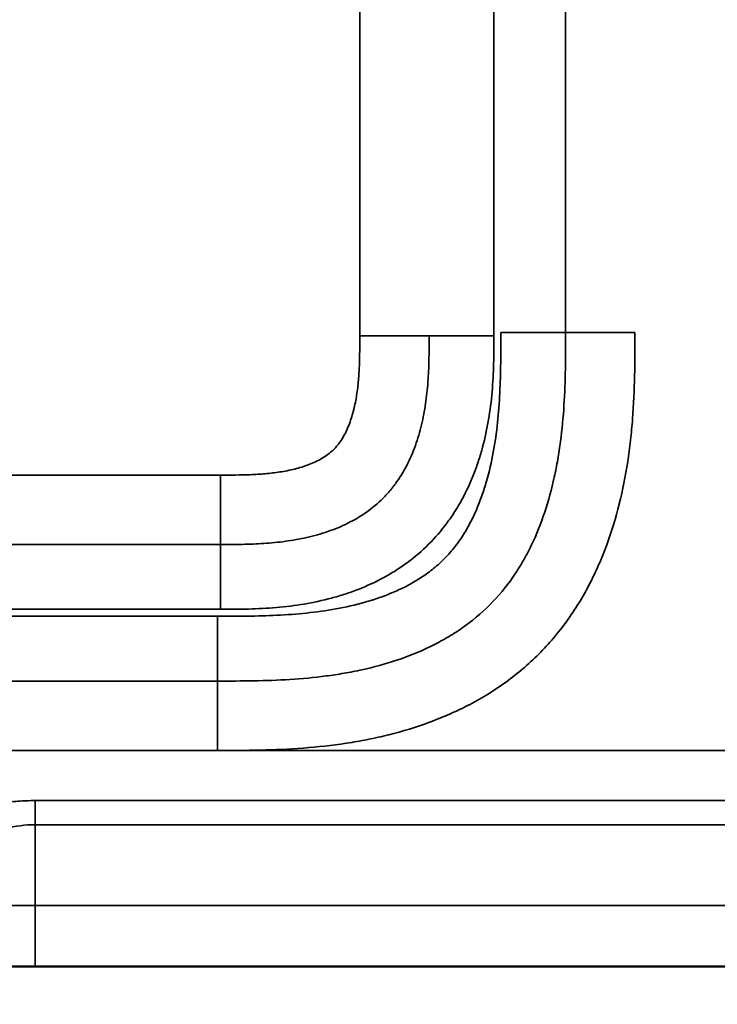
# Model space of a CAD drawing. Header units: millimetres. Extents: x -3206 to 231, y -73 to 1819.
# Tile 14 of 58: x -2460 to -2323, y 801 to 995. Entities that reach past the tile are written whole.
import ezdxf

# ---------------------------------------------------------------- set-up
doc = ezdxf.new("R2010")
doc.units = ezdxf.units.MM
doc.layers.add('Visible (ANSI)', color=7, linetype='Continuous', lineweight=50)
doc.layers.add('Visible Narrow (ANSI)', color=7, linetype='Continuous', lineweight=35)
doc.styles.get("Standard").update_dxf_attribs({"font": 'tahoma.ttf'})
doc.dimstyles.get("Standard").update_dxf_attribs({"dimtxt": 25, "dimasz": 0.18, "dimexe": 0.18, "dimexo": 0.0625, "dimgap": 0.09, "dimtad": 0, "dimtih": 1, "dimtoh": 1, "dimzin": 0, "dimdsep": 46, "dimtxsty": 'Standard', "dimcen": 0.09, "dimadec": 0, "dimazin": 0, "dimtfac": 1, "dimtofl": 0, "dimtmove": 0, "dimatfit": 3, "dimfxl": 1, "dimtolj": 1, "dimtzin": 0, "dimarcsym": 0})

# ---------------------------------------------------------------- blocks, each defined once
blk = doc.blocks.new('*D7')
at = {"color": 0, "lineweight": -2, "transparency": 16777216}
for p, q in [((-3205.85, 868.28), (-3205.85, 595.2)), ((-1155.85, 868.28), (-1155.85, 595.2)), ((-3205.67, 595.38), (-2314.74, 595.38)), ((-1156.03, 595.38), (-2046.95, 595.38))]:
    blk.add_line(p, q, dxfattribs=at)
at = {"color": 0, "transparency": 16777216}
for points in [[(-3205.67, 595.41), (-3205.67, 595.35), (-3205.85, 595.38)], [(-1156.03, 595.41), (-1156.03, 595.35), (-1155.85, 595.38)]]:
    blk.add_solid(points, dxfattribs=at)
at = {"layer": 'Defpoints', "color": 0, "transparency": 16777216}
for p in [(-3205.85, 868.35), (-1155.85, 868.35), (-1155.85, 595.38)]:
    blk.add_point(p, dxfattribs=at)
at = {"color": 0, "transparency": 16777216, "insert": (-2180.85, 595.38), "char_height": 25, "attachment_point": 5}
blk.add_mtext('\\A1;2050.00mm [80{\\H1x;\\S1/2;}]', dxfattribs=at)

msp = doc.modelspace()

# ---------------------------------------------------------------- linework, layer by layer
at = {"layer": 'Visible (ANSI)'}
for p, q in [((-2383.131, 908.284), (-2383.131, 908.284)), ((-2456.845, 808.604), (-2180.845, 808.604))]:
    msp.add_line(p, q, dxfattribs=at)
msp.add_open_spline([(-2456.845, 808.604), (-2464.595, 808.604), (-2472.445, 808.554), (-2480.715, 808.469), (-2481.642, 808.459), (-2482.56, 808.449)], degree=3, knots=[0, 0, 0, 0, 2.324921, 2.324921, 2.6204129, 2.6204129, 2.6204129, 2.6204129], dxfattribs=at)
at = {"layer": 'Visible Narrow (ANSI)'}
for p, q in [((-2392.93, 932.647), (-2392.93, 1693.69)), ((-2366.529, 932.647), (-2366.529, 1693.69)), ((-2352.416, 933.272), (-2352.416, 1693.066)), ((-2379.275, 932.647), (-2392.93, 932.647)), ((-2366.529, 932.647), (-2379.275, 932.647)), ((-2352.416, 933.272), (-2365.161, 933.272)), ((-2338.76, 933.272), (-2352.416, 933.272)), ((-2481.367, 905.254), (-2420.324, 905.254)), ((-2420.324, 891.598), (-2420.324, 905.254)), ((-2420.324, 891.598), (-2481.367, 891.598)), ((-2420.324, 891.598), (-2420.324, 878.853)), ((-2481.367, 878.853), (-2420.324, 878.853)), ((-2420.948, 877.485), (-2480.742, 877.485)), ((-2420.948, 864.74), (-2420.948, 877.485)), ((-2480.742, 864.74), (-2420.948, 864.74)), ((-2420.948, 864.74), (-2420.948, 851.084)), ((-2420.948, 851.084), (-2480.742, 851.084)), ((-2480.742, 851.082), (-2420.948, 851.082)), ((-2420.948, 851.082), (-2210.742, 851.082)), ((-2456.845, 836.487), (-2456.845, 841.22)), ((-2456.845, 841.22), (-2180.845, 841.22)), ((-2456.845, 836.487), (-2456.845, 820.604)), ((-2180.845, 836.487), (-2456.845, 836.487)), ((-2456.845, 820.604), (-2456.845, 808.604)), ((-2456.845, 820.604), (-2180.845, 820.604))]:
    msp.add_line(p, q, dxfattribs=at)
for points, knots in [([(-2180.845, 1806.169), (-2286.99, 1806.169), (-2393.109, 1806.169), (-2499.04, 1806.169), (-2552.005, 1806.169), (-2604.923, 1806.169), (-2657.774, 1806.169), (-2684.199, 1806.169), (-2710.607, 1806.169), (-2736.996, 1806.169), (-2750.191, 1806.169), (-2763.38, 1806.169), (-2776.564, 1806.169), (-2783.157, 1806.169), (-2789.748, 1806.169), (-2796.337, 1806.169), (-2799.632, 1806.169), (-2802.926, 1806.169), (-2806.22, 1806.169), (-2807.867, 1806.169), (-2809.514, 1806.169), (-2811.161, 1806.169), (-2812.275, 1806.169), (-2813.389, 1806.169), (-2814.503, 1806.169), (-2815.036, 1806.169), (-2815.565, 1806.169), (-2816.107, 1806.169), (-2816.214, 1806.169), (-2816.322, 1806.169), (-2816.43, 1806.169), (-2816.862, 1806.169), (-2817.293, 1806.169), (-2817.724, 1806.169), (-2930.676, 1806.169), (-3043.229, 1806.169), (-3155.186, 1806.169), (-3155.3, 1806.169), (-3155.414, 1806.169), (-3155.529, 1806.169), (-3155.96, 1806.169), (-3156.391, 1806.169), (-3156.823, 1806.168), (-3157.686, 1806.167), (-3158.549, 1806.165), (-3159.411, 1806.157), (-3159.721, 1806.154), (-3160.031, 1806.151), (-3160.341, 1806.146), (-3160.462, 1806.144), (-3160.584, 1806.142), (-3160.706, 1806.14), (-3161.137, 1806.133), (-3161.568, 1806.124), (-3162, 1806.112), (-3162.863, 1806.089), (-3163.726, 1806.055), (-3164.586, 1806.009), (-3164.888, 1805.993), (-3165.189, 1805.975), (-3165.491, 1805.955), (-3166.048, 1805.919), (-3166.605, 1805.876), (-3167.161, 1805.826), (-3168.017, 1805.75), (-3168.87, 1805.657), (-3169.721, 1805.545), (-3170.012, 1805.506), (-3170.303, 1805.465), (-3170.593, 1805.422), (-3171.999, 1805.213), (-3173.397, 1804.947), (-3174.783, 1804.607), (-3175.062, 1804.538), (-3175.341, 1804.467), (-3175.619, 1804.392), (-3176.174, 1804.242), (-3176.727, 1804.08), (-3177.278, 1803.902), (-3177.551, 1803.814), (-3177.822, 1803.723), (-3178.091, 1803.629), (-3178.639, 1803.436), (-3179.18, 1803.229), (-3179.713, 1803.006), (-3179.971, 1802.898), (-3180.228, 1802.786), (-3180.483, 1802.67), (-3181.011, 1802.429), (-3181.53, 1802.17), (-3182.04, 1801.892), (-3182.283, 1801.759), (-3182.523, 1801.622), (-3182.761, 1801.48), (-3182.894, 1801.401), (-3183.025, 1801.321), (-3183.156, 1801.239), (-3183.39, 1801.092), (-3183.622, 1800.94), (-3183.85, 1800.783), (-3183.98, 1800.694), (-3184.109, 1800.604), (-3184.237, 1800.511), (-3184.461, 1800.349), (-3184.681, 1800.182), (-3184.897, 1800.011), (-3185.361, 1799.642), (-3185.804, 1799.253), (-3186.224, 1798.843), (-3186.417, 1798.655), (-3186.605, 1798.462), (-3186.788, 1798.265), (-3187.191, 1797.832), (-3187.571, 1797.378), (-3187.931, 1796.904), (-3188.092, 1796.691), (-3188.25, 1796.474), (-3188.403, 1796.253), (-3188.498, 1796.116), (-3188.591, 1795.978), (-3188.683, 1795.838), (-3188.829, 1795.615), (-3188.971, 1795.39), (-3189.108, 1795.162), (-3189.194, 1795.019), (-3189.279, 1794.874), (-3189.362, 1794.729), (-3189.493, 1794.501), (-3189.619, 1794.27), (-3189.741, 1794.038), (-3190.02, 1793.507), (-3190.278, 1792.966), (-3190.518, 1792.418), (-3190.622, 1792.18), (-3190.722, 1791.942), (-3190.819, 1791.702), (-3191.045, 1791.143), (-3191.253, 1790.576), (-3191.447, 1790.001), (-3191.528, 1789.758), (-3191.608, 1789.514), (-3191.684, 1789.268), (-3191.865, 1788.685), (-3192.031, 1788.097), (-3192.183, 1787.507), (-3192.245, 1787.262), (-3192.306, 1787.017), (-3192.364, 1786.772), (-3192.704, 1785.336), (-3192.966, 1783.886), (-3193.169, 1782.426), (-3193.203, 1782.183), (-3193.235, 1781.941), (-3193.266, 1781.698), (-3193.343, 1781.084), (-3193.41, 1780.469), (-3193.469, 1779.852), (-3193.551, 1778.99), (-3193.615, 1778.126), (-3193.666, 1777.261), (-3193.68, 1777.023), (-3193.692, 1776.786), (-3193.704, 1776.548), (-3193.736, 1775.921), (-3193.76, 1775.295), (-3193.779, 1774.668), (-3193.792, 1774.236), (-3193.803, 1773.804), (-3193.811, 1773.371), (-3193.819, 1772.939), (-3193.825, 1772.507), (-3193.83, 1772.075), (-3193.832, 1771.844), (-3193.835, 1771.613), (-3193.836, 1771.383), (-3193.841, 1770.749), (-3193.843, 1770.115), (-3193.844, 1769.481), (-3193.845, 1769.048), (-3193.845, 1768.616), (-3193.845, 1768.184), (-3193.845, 1767.968), (-3193.845, 1767.751), (-3193.845, 1767.535), (-3193.845, 1767.319), (-3193.845, 1767.103), (-3193.845, 1766.887), (-3193.845, 1766.663), (-3193.845, 1766.44), (-3193.845, 1766.216), (-3193.845, 1468.297), (-3193.845, 1170.378), (-3193.845, 872.459), (-3193.845, 871.428), (-3193.845, 870.398), (-3193.845, 869.368), (-3193.845, 868.935), (-3193.845, 868.503), (-3193.845, 868.071), (-3193.845, 867.811), (-3193.845, 867.552), (-3193.845, 867.292), (-3193.845, 867.119), (-3193.844, 866.947), (-3193.844, 866.774), (-3193.843, 865.909), (-3193.839, 865.044), (-3193.832, 864.18), (-3193.825, 863.315), (-3193.814, 862.451), (-3193.796, 861.586), (-3193.777, 860.722), (-3193.751, 859.857), (-3193.715, 858.993), (-3193.687, 858.315), (-3193.653, 857.638), (-3193.611, 856.96), (-3193.547, 855.91), (-3193.466, 854.86), (-3193.363, 853.809), (-3193.298, 853.138), (-3193.224, 852.466), (-3193.14, 851.794), (-3193.008, 850.739), (-3192.853, 849.688), (-3192.671, 848.647), (-3192.556, 847.989), (-3192.431, 847.333), (-3192.293, 846.681), (-3192.075, 845.643), (-3191.826, 844.612), (-3191.544, 843.591), (-3191.367, 842.954), (-3191.177, 842.321), (-3190.973, 841.691), (-3190.91, 841.499), (-3190.846, 841.307), (-3190.78, 841.115), (-3190.567, 840.49), (-3190.338, 839.87), (-3190.092, 839.254), (-3190.016, 839.062), (-3189.938, 838.871), (-3189.858, 838.681), (-3189.689, 838.279), (-3189.513, 837.878), (-3189.328, 837.482), (-3189.233, 837.276), (-3189.135, 837.072), (-3189.035, 836.868), (-3188.943, 836.681), (-3188.849, 836.494), (-3188.753, 836.309), (-3188.354, 835.536), (-3187.924, 834.783), (-3187.459, 834.053), (-3187.226, 833.688), (-3186.985, 833.328), (-3186.733, 832.974), (-3186.606, 832.795), (-3186.476, 832.616), (-3186.343, 832.44), (-3186.215, 832.269), (-3186.084, 832.1), (-3185.951, 831.932), (-3185.814, 831.76), (-3185.674, 831.589), (-3185.532, 831.42), (-3185.252, 831.086), (-3184.961, 830.758), (-3184.663, 830.441), (-3184.514, 830.283), (-3184.363, 830.127), (-3184.21, 829.974), (-3183.903, 829.666), (-3183.588, 829.367), (-3183.265, 829.079), (-3183.105, 828.935), (-3182.943, 828.794), (-3182.779, 828.656), (-3182.613, 828.515), (-3182.445, 828.377), (-3182.275, 828.242), (-3181.772, 827.839), (-3181.252, 827.457), (-3180.718, 827.094), (-3180.536, 826.97), (-3180.352, 826.849), (-3180.166, 826.729), (-3179.801, 826.494), (-3179.429, 826.268), (-3179.051, 826.049), (-3178.867, 825.943), (-3178.682, 825.838), (-3178.497, 825.736), (-3178.299, 825.628), (-3178.101, 825.522), (-3177.902, 825.418), (-3177.128, 825.015), (-3176.341, 824.647), (-3175.543, 824.309), (-3174.955, 824.06), (-3174.36, 823.828), (-3173.76, 823.609), (-3173.546, 823.531), (-3173.331, 823.455), (-3173.115, 823.381), (-3172.513, 823.173), (-3171.907, 822.98), (-3171.295, 822.799), (-3171.073, 822.733), (-3170.85, 822.669), (-3170.627, 822.607), (-3170.014, 822.436), (-3169.396, 822.277), (-3168.777, 822.129), (-3168.549, 822.075), (-3168.321, 822.023), (-3168.092, 821.972), (-3167.244, 821.782), (-3166.394, 821.614), (-3165.542, 821.464), (-3164.924, 821.356), (-3164.305, 821.257), (-3163.686, 821.167), (-3162.596, 821.009), (-3161.504, 820.878), (-3160.41, 820.77), (-3158.694, 820.6), (-3156.973, 820.487), (-3155.247, 820.414), (-3154.632, 820.388), (-3154.016, 820.366), (-3153.4, 820.349), (-3153.152, 820.342), (-3152.905, 820.336), (-3152.657, 820.331), (-3151.793, 820.311), (-3150.928, 820.3), (-3150.062, 820.292), (-3149.45, 820.287), (-3148.838, 820.284), (-3148.225, 820.282), (-3147.972, 820.281), (-3147.719, 820.28), (-3147.465, 820.28), (-3147.032, 820.279), (-3146.6, 820.279), (-3146.167, 820.278), (-3145.734, 820.278), (-3145.301, 820.278), (-3144.868, 820.278), (-3144.26, 820.278), (-3143.653, 820.278), (-3143.045, 820.278), (-2935.853, 820.278), (-2728.66, 820.278), (-2521.467, 820.278)], [2.6656496, 2.6656496, 2.6656496, 2.6656496, 2.9903176, 2.9903176, 2.9903176, 3.1526516, 3.1526516, 3.1526516, 3.2338186, 3.2338186, 3.2338186, 3.2744021, 3.2744021, 3.2744021, 3.2946938, 3.2946938, 3.2946938, 3.3048397, 3.3048397, 3.3048397, 3.3099127, 3.3099127, 3.3099127, 3.3133444, 3.3133444, 3.3133444, 3.3149856, 3.3149856, 3.3149856, 3.3153126, 3.3153126, 3.3153126, 3.3166206, 3.3166206, 3.3166206, 3.6590678, 3.6590678, 3.6590678, 3.6594176, 3.6594176, 3.6594176, 3.6607372, 3.6607372, 3.6607372, 3.6633764, 3.6633764, 3.6633764, 3.664324, 3.664324, 3.664324, 3.664696, 3.664696, 3.664696, 3.6660156, 3.6660156, 3.6660156, 3.6686547, 3.6686547, 3.6686547, 3.6695802, 3.6695802, 3.6695802, 3.6712939, 3.6712939, 3.6712939, 3.673933, 3.673933, 3.673933, 3.6748364, 3.6748364, 3.6748364, 3.6792113, 3.6792113, 3.6792113, 3.6800926, 3.6800926, 3.6800926, 3.6818504, 3.6818504, 3.6818504, 3.6827206, 3.6827206, 3.6827206, 3.6844896, 3.6844896, 3.6844896, 3.6853487, 3.6853487, 3.6853487, 3.6871288, 3.6871288, 3.6871288, 3.6879768, 3.6879768, 3.6879768, 3.6884484, 3.6884484, 3.6884484, 3.6892909, 3.6892909, 3.6892909, 3.6897678, 3.6897678, 3.6897678, 3.6906049, 3.6906049, 3.6906049, 3.692407, 3.692407, 3.692407, 3.693233, 3.693233, 3.693233, 3.6950467, 3.6950467, 3.6950467, 3.6958611, 3.6958611, 3.6958611, 3.6963661, 3.6963661, 3.6963661, 3.6971751, 3.6971751, 3.6971751, 3.6976854, 3.6976854, 3.6976854, 3.6984892, 3.6984892, 3.6984892, 3.7003246, 3.7003246, 3.7003246, 3.7011173, 3.7011173, 3.7011173, 3.7029639, 3.7029639, 3.7029639, 3.7037454, 3.7037454, 3.7037454, 3.7056027, 3.7056027, 3.7056027, 3.7063735, 3.7063735, 3.7063735, 3.7108812, 3.7108812, 3.7108812, 3.7116296, 3.7116296, 3.7116296, 3.7135203, 3.7135203, 3.7135203, 3.7161595, 3.7161595, 3.7161595, 3.7168858, 3.7168858, 3.7168858, 3.7187986, 3.7187986, 3.7187986, 3.7201182, 3.7201182, 3.7201182, 3.7214378, 3.7214378, 3.7214378, 3.722142, 3.722142, 3.722142, 3.7240769, 3.7240769, 3.7240769, 3.7253965, 3.7253965, 3.7253965, 3.7260563, 3.7260563, 3.7260563, 3.7267161, 3.7267161, 3.7267161, 3.7273982, 3.7273982, 3.7273982, 4.6367175, 4.6367175, 4.6367175, 4.6398624, 4.6398624, 4.6398624, 4.6411819, 4.6411819, 4.6411819, 4.6419737, 4.6419737, 4.6419737, 4.6425015, 4.6425015, 4.6425015, 4.6451405, 4.6451405, 4.6451405, 4.6477793, 4.6477793, 4.6477793, 4.6504176, 4.6504176, 4.6504176, 4.6524861, 4.6524861, 4.6524861, 4.6556929, 4.6556929, 4.6556929, 4.6577423, 4.6577423, 4.6577423, 4.6609635, 4.6609635, 4.6609635, 4.6629984, 4.6629984, 4.6629984, 4.6662358, 4.6662358, 4.6662358, 4.6682546, 4.6682546, 4.6682546, 4.6688716, 4.6688716, 4.6688716, 4.6708827, 4.6708827, 4.6708827, 4.6715074, 4.6715074, 4.6715074, 4.6728253, 4.6728253, 4.6728253, 4.6735108, 4.6735108, 4.6735108, 4.6741432, 4.6741432, 4.6741432, 4.676779, 4.676779, 4.676779, 4.6780969, 4.6780969, 4.6780969, 4.678767, 4.678767, 4.678767, 4.6794148, 4.6794148, 4.6794148, 4.680081, 4.680081, 4.680081, 4.6813951, 4.6813951, 4.6813951, 4.6820504, 4.6820504, 4.6820504, 4.6833685, 4.6833685, 4.6833685, 4.6840232, 4.6840232, 4.6840232, 4.6846863, 4.6846863, 4.6846863, 4.6866513, 4.6866513, 4.6866513, 4.6873221, 4.6873221, 4.6873221, 4.6886398, 4.6886398, 4.6886398, 4.6892793, 4.6892793, 4.6892793, 4.6899577, 4.6899577, 4.6899577, 4.6925936, 4.6925936, 4.6925936, 4.6945355, 4.6945355, 4.6945355, 4.6952295, 4.6952295, 4.6952295, 4.6971636, 4.6971636, 4.6971636, 4.6978652, 4.6978652, 4.6978652, 4.6997917, 4.6997917, 4.6997917, 4.7005011, 4.7005011, 4.7005011, 4.703137, 4.703137, 4.703137, 4.7050479, 4.7050479, 4.7050479, 4.7084085, 4.7084085, 4.7084085, 4.7136801, 4.7136801, 4.7136801, 4.7155603, 4.7155603, 4.7155603, 4.7163159, 4.7163159, 4.7163159, 4.7189517, 4.7189517, 4.7189517, 4.7208164, 4.7208164, 4.7208164, 4.7215875, 4.7215875, 4.7215875, 4.7229054, 4.7229054, 4.7229054, 4.7242233, 4.7242233, 4.7242233, 4.7260726, 4.7260726, 4.7260726, 5.3568144, 5.3568144, 5.3568144, 5.3568144]), ([(-2365.161, 933.272), (-2365.161, 931.301), (-2365.161, 929.33), (-2365.186, 927.36), (-2365.211, 925.389), (-2365.262, 923.417), (-2365.358, 921.451), (-2365.455, 919.486), (-2365.598, 917.527), (-2365.806, 915.578), (-2366.014, 913.629), (-2366.286, 911.691), (-2366.641, 909.765), (-2366.996, 907.839), (-2367.434, 905.926), (-2367.98, 904.029), (-2368.253, 903.081), (-2368.554, 902.134), (-2368.883, 901.202), (-2369.213, 900.27), (-2369.571, 899.352), (-2369.96, 898.449), (-2370.35, 897.547), (-2370.771, 896.66), (-2371.23, 895.792), (-2371.688, 894.924), (-2372.182, 894.074), (-2372.72, 893.245), (-2372.989, 892.831), (-2373.268, 892.421), (-2373.559, 892.018), (-2373.851, 891.615), (-2374.153, 891.219), (-2374.463, 890.833), (-2375.084, 890.062), (-2375.743, 889.33), (-2376.44, 888.638), (-2377.136, 887.946), (-2377.871, 887.294), (-2378.642, 886.68), (-2379.028, 886.374), (-2379.423, 886.076), (-2379.827, 885.788), (-2380.23, 885.5), (-2380.644, 885.221), (-2381.062, 884.953), (-2381.897, 884.417), (-2382.753, 883.925), (-2383.626, 883.47), (-2384.499, 883.015), (-2385.389, 882.598), (-2386.294, 882.212), (-2387.199, 881.826), (-2388.118, 881.472), (-2389.051, 881.146), (-2389.983, 880.821), (-2390.932, 880.523), (-2391.883, 880.253), (-2393.784, 879.712), (-2395.697, 879.281), (-2397.617, 878.932), (-2399.538, 878.583), (-2401.468, 878.317), (-2403.403, 878.114), (-2405.339, 877.91), (-2407.282, 877.771), (-2409.229, 877.677), (-2413.122, 877.488), (-2417.035, 877.485), (-2420.948, 877.485)], [0, 0, 0, 0, 0.005911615, 0.005911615, 0.005911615, 0.01182323, 0.01182323, 0.01182323, 0.017734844, 0.017734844, 0.017734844, 0.023646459, 0.023646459, 0.023646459, 0.029558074, 0.029558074, 0.029558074, 0.032513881, 0.032513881, 0.032513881, 0.035469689, 0.035469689, 0.035469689, 0.038425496, 0.038425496, 0.038425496, 0.041381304, 0.041381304, 0.041381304, 0.042859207, 0.042859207, 0.042859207, 0.044337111, 0.044337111, 0.044337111, 0.047292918, 0.047292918, 0.047292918, 0.050248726, 0.050248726, 0.050248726, 0.051726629, 0.051726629, 0.051726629, 0.053204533, 0.053204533, 0.053204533, 0.05616034, 0.05616034, 0.05616034, 0.059116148, 0.059116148, 0.059116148, 0.062071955, 0.062071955, 0.062071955, 0.065027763, 0.065027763, 0.065027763, 0.070939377, 0.070939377, 0.070939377, 0.076850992, 0.076850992, 0.076850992, 0.082762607, 0.082762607, 0.082762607, 0.094585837, 0.094585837, 0.094585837, 0.094585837]), ([(-2420.948, 864.74), (-2418.565, 864.74), (-2416.181, 864.74), (-2411.419, 864.823), (-2409.041, 864.905), (-2404.293, 865.205), (-2401.923, 865.424), (-2398.377, 865.89), (-2397.197, 866.068), (-2394.839, 866.476), (-2393.665, 866.705), (-2390.173, 867.475), (-2387.88, 868.096), (-2383.378, 869.599), (-2381.169, 870.481), (-2378.474, 871.788), (-2377.937, 872.06), (-2376.879, 872.622), (-2376.356, 872.912), (-2374.808, 873.812), (-2373.804, 874.449), (-2370.879, 876.485), (-2369.044, 878.006), (-2365.643, 881.413), (-2364.127, 883.247), (-2362.098, 886.171), (-2361.462, 887.174), (-2360.268, 889.234), (-2359.707, 890.293), (-2358.14, 893.534), (-2357.261, 895.742), (-2355.763, 900.235), (-2355.146, 902.519), (-2354.381, 905.992), (-2354.154, 907.157), (-2353.747, 909.503), (-2353.569, 910.684), (-2353.101, 914.236), (-2352.882, 916.609), (-2352.581, 921.362), (-2352.5, 923.741), (-2352.417, 928.504), (-2352.416, 930.888), (-2352.416, 933.272)], [0, 0, 0, 0, 0.00713628, 0.00713628, 0.01427256, 0.01427256, 0.02140884, 0.02140884, 0.02497699, 0.02497699, 0.02854513, 0.02854513, 0.03568141, 0.03568141, 0.04281769, 0.04281769, 0.04460176, 0.04460176, 0.04638583, 0.04638583, 0.04995397, 0.04995397, 0.05709025, 0.05709025, 0.06422653, 0.06422653, 0.06779467, 0.06779467, 0.07136281, 0.07136281, 0.0784991, 0.0784991, 0.08563538, 0.08563538, 0.08920352, 0.08920352, 0.09277166, 0.09277166, 0.09990794, 0.09990794, 0.10704422, 0.10704422, 0.1141805, 0.1141805, 0.1141805, 0.1141805]), ([(-2338.76, 933.272), (-2338.76, 930.446), (-2338.763, 927.62), (-2338.826, 924.797), (-2338.827, 924.79), (-2338.827, 924.783), (-2338.827, 924.777), (-2338.89, 921.958), (-2339.013, 919.142), (-2339.229, 916.331), (-2339.23, 916.32), (-2339.231, 916.31), (-2339.231, 916.299), (-2339.34, 914.899), (-2339.471, 913.5), (-2339.628, 912.102), (-2339.629, 912.091), (-2339.631, 912.081), (-2339.632, 912.07), (-2339.79, 910.671), (-2339.975, 909.271), (-2340.188, 907.879), (-2340.19, 907.87), (-2340.191, 907.861), (-2340.192, 907.852), (-2340.622, 905.056), (-2341.167, 902.294), (-2341.846, 899.571), (-2341.847, 899.565), (-2341.849, 899.56), (-2341.85, 899.554), (-2342.531, 896.828), (-2343.345, 894.141), (-2344.318, 891.5), (-2344.806, 890.177), (-2345.333, 888.866), (-2345.904, 887.567), (-2346.19, 886.918), (-2346.486, 886.273), (-2346.794, 885.63), (-2347.102, 884.988), (-2347.421, 884.35), (-2347.749, 883.72), (-2349.066, 881.197), (-2350.544, 878.788), (-2352.198, 876.504), (-2353.847, 874.227), (-2355.67, 872.074), (-2357.685, 870.056), (-2357.691, 870.05), (-2357.697, 870.044), (-2357.703, 870.039), (-2359.716, 868.024), (-2361.868, 866.199), (-2364.143, 864.548), (-2364.153, 864.541), (-2364.162, 864.535), (-2364.172, 864.528), (-2366.446, 862.881), (-2368.844, 861.407), (-2371.358, 860.093), (-2371.371, 860.086), (-2371.385, 860.079), (-2371.399, 860.072), (-2372.016, 859.75), (-2372.641, 859.437), (-2373.268, 859.136), (-2373.282, 859.129), (-2373.297, 859.122), (-2373.311, 859.115), (-2373.938, 858.815), (-2374.568, 858.525), (-2375.201, 858.246), (-2375.216, 858.24), (-2375.232, 858.233), (-2375.247, 858.226), (-2376.528, 857.663), (-2377.823, 857.141), (-2379.129, 856.659), (-2379.147, 856.652), (-2379.164, 856.646), (-2379.182, 856.64), (-2381.811, 855.671), (-2384.49, 854.858), (-2387.212, 854.178), (-2387.234, 854.173), (-2387.255, 854.168), (-2387.277, 854.162), (-2388.626, 853.826), (-2389.985, 853.523), (-2391.355, 853.25), (-2391.379, 853.246), (-2391.402, 853.241), (-2391.426, 853.236), (-2392.794, 852.965), (-2394.173, 852.724), (-2395.551, 852.513), (-2395.576, 852.509), (-2395.601, 852.505), (-2395.626, 852.501), (-2398.405, 852.077), (-2401.192, 851.77), (-2403.985, 851.554), (-2404.007, 851.552), (-2404.029, 851.551), (-2404.051, 851.549), (-2406.847, 851.335), (-2409.649, 851.213), (-2412.455, 851.15), (-2412.468, 851.15), (-2412.481, 851.15), (-2412.494, 851.149), (-2415.31, 851.087), (-2418.129, 851.084), (-2420.948, 851.083)], [0, 0, 0, 0, 0.00846675, 0.00846675, 0.00846675, 0.00848729, 0.00848729, 0.00848729, 0.01694288, 0.01694288, 0.01694288, 0.01697458, 0.01697458, 0.01697458, 0.02118645, 0.02118645, 0.02118645, 0.02121823, 0.02121823, 0.02121823, 0.02543425, 0.02543425, 0.02543425, 0.02546187, 0.02546187, 0.02546187, 0.033932, 0.033932, 0.033932, 0.03394916, 0.03394916, 0.03394916, 0.04242975, 0.04242975, 0.04242975, 0.04667863, 0.04667863, 0.04667863, 0.04880192, 0.04880192, 0.04880192, 0.05092375, 0.05092375, 0.05092375, 0.05942527, 0.05942527, 0.05942527, 0.06789833, 0.06789833, 0.06789833, 0.067923, 0.067923, 0.067923, 0.07638562, 0.07638562, 0.07638562, 0.07642075, 0.07642075, 0.07642075, 0.08487291, 0.08487291, 0.08487291, 0.08491851, 0.08491851, 0.08491851, 0.08699473, 0.08699473, 0.08699473, 0.08704294, 0.08704294, 0.08704294, 0.08911656, 0.08911656, 0.08911656, 0.08916738, 0.08916738, 0.08916738, 0.0933602, 0.0933602, 0.0933602, 0.09341626, 0.09341626, 0.09341626, 0.10184749, 0.10184749, 0.10184749, 0.10191401, 0.10191401, 0.10191401, 0.10609114, 0.10609114, 0.10609114, 0.10616288, 0.10616288, 0.10616288, 0.11033478, 0.11033478, 0.11033478, 0.11041055, 0.11041055, 0.11041055, 0.11882207, 0.11882207, 0.11882207, 0.11888902, 0.11888902, 0.11888902, 0.12730937, 0.12730937, 0.12730937, 0.12734857, 0.12734857, 0.12734857, 0.13579666, 0.13579666, 0.13579666, 0.13579666]), ([(-2420.324, 905.254), (-2418.369, 905.254), (-2416.415, 905.254), (-2414.466, 905.331), (-2413.492, 905.369), (-2412.519, 905.427), (-2411.549, 905.512), (-2410.579, 905.598), (-2409.612, 905.711), (-2408.647, 905.862), (-2408.165, 905.938), (-2407.683, 906.023), (-2407.202, 906.119), (-2406.721, 906.215), (-2406.24, 906.322), (-2405.764, 906.441), (-2404.812, 906.678), (-2403.876, 906.963), (-2402.963, 907.312), (-2402.506, 907.486), (-2402.055, 907.677), (-2401.61, 907.887), (-2401.166, 908.097), (-2400.728, 908.328), (-2400.307, 908.579), (-2399.884, 908.831), (-2399.477, 909.103), (-2399.088, 909.402), (-2398.894, 909.55), (-2398.704, 909.705), (-2398.52, 909.867), (-2398.337, 910.028), (-2398.159, 910.195), (-2397.986, 910.369), (-2397.81, 910.547), (-2397.641, 910.729), (-2397.48, 910.916), (-2397.32, 911.102), (-2397.168, 911.292), (-2397.021, 911.486), (-2396.73, 911.872), (-2396.465, 912.275), (-2396.22, 912.69), (-2395.974, 913.108), (-2395.749, 913.539), (-2395.542, 913.98), (-2395.334, 914.422), (-2395.143, 914.877), (-2394.97, 915.334), (-2394.796, 915.794), (-2394.639, 916.258), (-2394.495, 916.725), (-2394.353, 917.187), (-2394.225, 917.653), (-2394.109, 918.121), (-2393.875, 919.062), (-2393.689, 920.014), (-2393.538, 920.974), (-2393.388, 921.935), (-2393.274, 922.905), (-2393.188, 923.878), (-2393.103, 924.85), (-2393.045, 925.824), (-2393.007, 926.798), (-2392.93, 928.746), (-2392.93, 930.697), (-2392.93, 932.647)], [0, 0, 0, 0, 0.005863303, 0.005863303, 0.005863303, 0.008794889, 0.008794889, 0.008794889, 0.011723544, 0.011723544, 0.011723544, 0.013188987, 0.013188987, 0.013188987, 0.01465443, 0.01465443, 0.01465443, 0.017585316, 0.017585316, 0.017585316, 0.019050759, 0.019050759, 0.019050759, 0.020516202, 0.020516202, 0.020516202, 0.021987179, 0.021987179, 0.021987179, 0.022720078, 0.022720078, 0.022720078, 0.023447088, 0.023447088, 0.023447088, 0.024185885, 0.024185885, 0.024185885, 0.02491879, 0.02491879, 0.02491879, 0.026377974, 0.026377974, 0.026377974, 0.027843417, 0.027843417, 0.027843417, 0.02930886, 0.02930886, 0.02930886, 0.030782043, 0.030782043, 0.030782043, 0.032239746, 0.032239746, 0.032239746, 0.035170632, 0.035170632, 0.035170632, 0.038101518, 0.038101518, 0.038101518, 0.041032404, 0.041032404, 0.041032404, 0.046894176, 0.046894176, 0.046894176, 0.046894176]), ([(-2379.275, 932.647), (-2379.275, 931.222), (-2379.275, 929.797), (-2379.328, 926.948), (-2379.38, 925.525), (-2379.571, 922.681), (-2379.709, 921.258), (-2380.096, 918.44), (-2380.344, 917.044), (-2380.972, 914.284), (-2381.351, 912.919), (-2382.042, 910.901), (-2382.293, 910.233), (-2382.84, 908.908), (-2383.133, 908.259), (-2384.077, 906.351), (-2384.79, 905.133), (-2386.004, 903.401), (-2386.433, 902.839), (-2387.343, 901.749), (-2387.825, 901.219), (-2389.348, 899.692), (-2390.439, 898.779), (-2392.18, 897.552), (-2392.778, 897.167), (-2394.005, 896.441), (-2394.637, 896.099), (-2396.564, 895.145), (-2397.883, 894.605), (-2400.576, 893.681), (-2401.95, 893.297), (-2404.744, 892.662), (-2406.15, 892.414), (-2408.967, 892.029), (-2410.38, 891.892), (-2413.213, 891.703), (-2414.632, 891.652), (-2417.476, 891.599), (-2418.9, 891.598), (-2420.324, 891.598)], [0, 0, 0, 0, 0.004273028, 0.004273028, 0.008546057, 0.008546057, 0.012819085, 0.012819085, 0.017092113, 0.017092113, 0.021365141, 0.021365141, 0.023501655, 0.023501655, 0.02563817, 0.02563817, 0.029911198, 0.029911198, 0.032047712, 0.032047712, 0.034184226, 0.034184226, 0.038457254, 0.038457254, 0.040593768, 0.040593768, 0.042730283, 0.042730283, 0.047003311, 0.047003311, 0.051276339, 0.051276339, 0.055549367, 0.055549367, 0.059822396, 0.059822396, 0.064095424, 0.064095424, 0.068368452, 0.068368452, 0.068368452, 0.068368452]), ([(-2420.324, 878.853), (-2418.484, 878.853), (-2416.644, 878.856), (-2414.81, 878.905), (-2412.975, 878.954), (-2411.145, 879.047), (-2409.321, 879.206), (-2407.498, 879.364), (-2405.682, 879.588), (-2403.874, 879.891), (-2402.066, 880.195), (-2400.267, 880.578), (-2398.478, 881.057), (-2397.583, 881.296), (-2396.693, 881.56), (-2395.815, 881.846), (-2394.937, 882.132), (-2394.07, 882.442), (-2393.214, 882.776), (-2391.502, 883.444), (-2389.834, 884.211), (-2388.216, 885.089), (-2387.408, 885.528), (-2386.611, 885.995), (-2385.828, 886.492), (-2385.437, 886.741), (-2385.048, 886.997), (-2384.666, 887.26), (-2384.283, 887.522), (-2383.906, 887.791), (-2383.535, 888.065), (-2382.052, 889.163), (-2380.663, 890.358), (-2379.369, 891.649), (-2378.075, 892.941), (-2376.877, 894.33), (-2375.773, 895.816), (-2375.222, 896.559), (-2374.693, 897.328), (-2374.196, 898.109), (-2373.699, 898.889), (-2373.232, 899.684), (-2372.791, 900.493), (-2371.911, 902.11), (-2371.14, 903.781), (-2370.467, 905.5), (-2370.131, 906.359), (-2369.819, 907.231), (-2369.53, 908.114), (-2369.242, 908.996), (-2368.98, 909.883), (-2368.741, 910.773), (-2368.263, 912.553), (-2367.88, 914.347), (-2367.575, 916.153), (-2367.271, 917.958), (-2367.046, 919.776), (-2366.886, 921.603), (-2366.726, 923.43), (-2366.632, 925.267), (-2366.582, 927.11), (-2366.533, 928.953), (-2366.529, 930.801), (-2366.529, 932.647)], [0, 0, 0, 0, 0.005489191, 0.005489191, 0.005489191, 0.010978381, 0.010978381, 0.010978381, 0.016467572, 0.016467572, 0.016467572, 0.021956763, 0.021956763, 0.021956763, 0.024701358, 0.024701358, 0.024701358, 0.027445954, 0.027445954, 0.027445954, 0.032935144, 0.032935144, 0.032935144, 0.03567974, 0.03567974, 0.03567974, 0.037052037, 0.037052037, 0.037052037, 0.038424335, 0.038424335, 0.038424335, 0.043913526, 0.043913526, 0.043913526, 0.049402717, 0.049402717, 0.049402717, 0.052147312, 0.052147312, 0.052147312, 0.054891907, 0.054891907, 0.054891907, 0.060381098, 0.060381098, 0.060381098, 0.063125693, 0.063125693, 0.063125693, 0.065870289, 0.065870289, 0.065870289, 0.07135948, 0.07135948, 0.07135948, 0.07684867, 0.07684867, 0.07684867, 0.082337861, 0.082337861, 0.082337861, 0.087827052, 0.087827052, 0.087827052, 0.087827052]), ([(-2482.694, 835.728), (-2480.702, 836.393), (-2478.698, 837.044), (-2476.675, 837.66), (-2476.603, 837.682), (-2476.532, 837.703), (-2476.46, 837.725), (-2474.463, 838.33), (-2472.448, 838.898), (-2470.408, 839.398), (-2470.307, 839.423), (-2470.206, 839.448), (-2470.106, 839.472), (-2469.122, 839.709), (-2468.137, 839.929), (-2467.141, 840.129), (-2466.585, 840.24), (-2466.026, 840.345), (-2465.464, 840.442), (-2464.9, 840.54), (-2464.336, 840.63), (-2463.768, 840.711), (-2463.704, 840.72), (-2463.64, 840.729), (-2463.575, 840.738), (-2462.468, 840.893), (-2461.347, 841.014), (-2460.223, 841.096), (-2459.1, 841.178), (-2457.974, 841.22), (-2456.845, 841.22)], [0, 0, 0, 0, 0.006435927, 0.006435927, 0.006435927, 0.006664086, 0.006664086, 0.006664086, 0.013014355, 0.013014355, 0.013014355, 0.013328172, 0.013328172, 0.013328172, 0.016385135, 0.016385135, 0.016385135, 0.01808968, 0.01808968, 0.01808968, 0.019798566, 0.019798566, 0.019798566, 0.019992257, 0.019992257, 0.019992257, 0.0233243, 0.0233243, 0.0233243, 0.026656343, 0.026656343, 0.026656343, 0.026656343]), ([(-2456.845, 836.487), (-2458.816, 836.487), (-2460.735, 836.211), (-2462.615, 835.733), (-2462.649, 835.725), (-2462.683, 835.716), (-2462.717, 835.707), (-2463.156, 835.594), (-2463.593, 835.469), (-2464.027, 835.336), (-2464.497, 835.191), (-2464.964, 835.035), (-2465.425, 834.872), (-2465.467, 834.857), (-2465.508, 834.842), (-2465.55, 834.827), (-2466.433, 834.509), (-2467.298, 834.16), (-2468.148, 833.79), (-2468.188, 833.773), (-2468.229, 833.755), (-2468.27, 833.737), (-2470.022, 832.969), (-2471.714, 832.112), (-2473.37, 831.217), (-2473.395, 831.204), (-2473.419, 831.191), (-2473.444, 831.177), (-2475.123, 830.268), (-2476.766, 829.319), (-2478.386, 828.358)], [0, 0, 0, 0, 0.005820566, 0.005820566, 0.005820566, 0.005926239, 0.005926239, 0.005926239, 0.007286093, 0.007286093, 0.007286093, 0.008756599, 0.008756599, 0.008756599, 0.008889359, 0.008889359, 0.008889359, 0.011717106, 0.011717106, 0.011717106, 0.011852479, 0.011852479, 0.011852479, 0.017692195, 0.017692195, 0.017692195, 0.017778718, 0.017778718, 0.017778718, 0.023704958, 0.023704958, 0.023704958, 0.023704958]), ([(-2478.386, 820.448), (-2474.92, 820.495), (-2471.39, 820.534), (-2467.8, 820.562), (-2464.21, 820.589), (-2460.559, 820.604), (-2456.845, 820.604)], [0, 0, 0, 0, 0.010954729, 0.010954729, 0.010954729, 0.021909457, 0.021909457, 0.021909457, 0.021909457])]:
    msp.add_open_spline(points, degree=3, knots=knots, dxfattribs=at)

# ---------------------------------------------------------------- dimensions: what is measured, and where the dimension line sits
dim = msp.add_aligned_dim(p1=(-3205.845, 868.345), p2=(-1155.845, 868.345), distance=-272.963, dimstyle='Standard', override={"dimpost": 'mm'})
dim.commit()
dim.dimension.update_dxf_attribs({"geometry": '*D7', "text_midpoint": (-2180.845, 595.382)})

doc.saveas('drawing.dxf')
